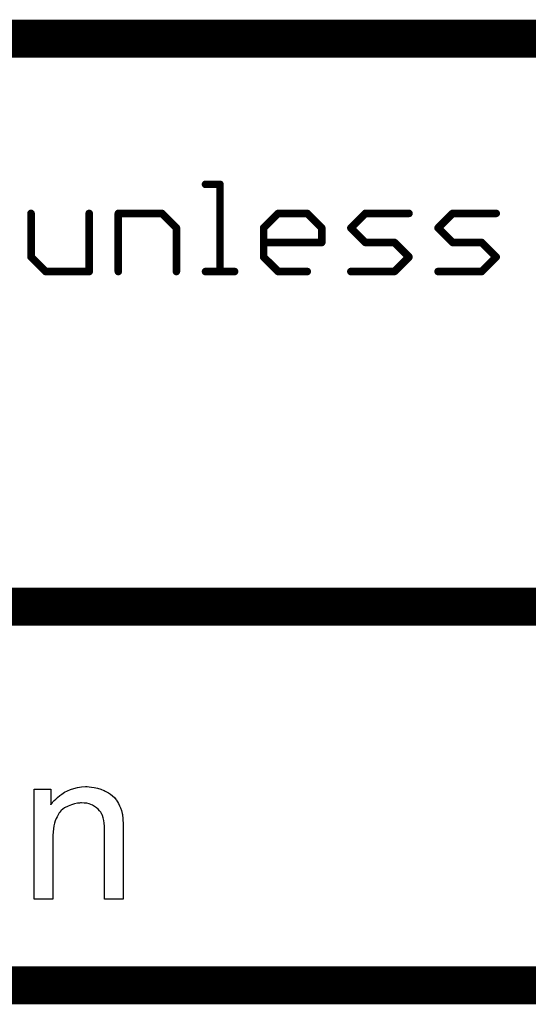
# Model space of a CAD drawing. Extents: x -1.7 to 9, y -2.8 to 5.2.
# Tile 84 of 227: x 5.728 to 5.996, y -2.82 to -2.3. Entities that reach past the tile are written whole.
import ezdxf

# ---------------------------------------------------------------- set-up
doc = ezdxf.new("R2010")
doc.units = 0
doc.layers.get('0').update_dxf_attribs({"linetype": 'CONTINUOUS'})
doc.layers.add('qfn32-50-23-b_document', color=1, linetype='CONTINUOUS')

# ---------------------------------------------------------------- blocks, each defined once
blk = doc.blocks.new('D59')
at = {"const_width": 0.001}
blk.add_lwpolyline([(-0.0005, 0, 1), (0.0005, 0, 1)], format="xyb", close=True, dxfattribs=at)
blk = doc.blocks.new('D61')
at = {"const_width": 0.002}
blk.add_lwpolyline([(-0.001, 0, 1), (0.001, 0, 1)], format="xyb", close=True, dxfattribs=at)

msp = doc.modelspace()

# ---------------------------------------------------------------- linework, layer by layer
at = {"layer": 'qfn32-50-23-b_document', "color": 1}
for points, const_width in [([(4.569582, -2.31), (6.369582, -2.31)], 0.02), ([(5.825583, -2.386961), (5.833256, -2.386961)], 0.004), ([(5.825583, -2.385961), (5.825583, -2.385961)], 0.002), ([(5.825583, -2.385961), (5.825583, -2.385961)], 0.002), ([(5.833256, -2.433), (5.833256, -2.386961)], 0.004), ([(5.834256, -2.386961), (5.834256, -2.386961)], 0.002), ([(5.834256, -2.386961), (5.834256, -2.386961)], 0.002), ([(5.833256, -2.387961), (5.833256, -2.387961)], 0.002), ([(5.833256, -2.387961), (5.833256, -2.387961)], 0.002), ([(5.733504, -2.425327), (5.733504, -2.402307)], 0.004), ([(5.734504, -2.402307), (5.734504, -2.402307)], 0.002), ([(5.734504, -2.402307), (5.734504, -2.402307)], 0.002), ([(5.764197, -2.433), (5.764197, -2.402307)], 0.004), ([(5.765197, -2.402307), (5.765197, -2.402307)], 0.002), ([(5.765197, -2.402307), (5.765197, -2.402307)], 0.002), ([(5.779543, -2.433), (5.779543, -2.402307)], 0.004), ([(5.779543, -2.402307), (5.802563, -2.402307)], 0.004), ([(5.779543, -2.401307), (5.779543, -2.401307)], 0.002), ([(5.779543, -2.401307), (5.779543, -2.401307)], 0.002), ([(5.780543, -2.402307), (5.780543, -2.402307)], 0.002), ([(5.780543, -2.402307), (5.780543, -2.402307)], 0.002), ([(5.802563, -2.402307), (5.810236, -2.40998)], 0.004), ([(5.802563, -2.403307), (5.802563, -2.403307)], 0.002), ([(5.802563, -2.403307), (5.802563, -2.403307)], 0.002), ([(5.80327, -2.4016), (5.80327, -2.4016)], 0.002), ([(5.80327, -2.4016), (5.80327, -2.4016)], 0.002), ([(5.856275, -2.40998), (5.863949, -2.402307)], 0.004), ([(5.863949, -2.402307), (5.879295, -2.402307)], 0.004), ([(5.863949, -2.401307), (5.863949, -2.401307)], 0.002), ([(5.863949, -2.401307), (5.863949, -2.401307)], 0.002), ([(5.864656, -2.403014), (5.864656, -2.403014)], 0.002), ([(5.864656, -2.403014), (5.864656, -2.403014)], 0.002), ([(5.879295, -2.402307), (5.886968, -2.40998)], 0.004), ([(5.879295, -2.403307), (5.879295, -2.403307)], 0.002), ([(5.879295, -2.403307), (5.879295, -2.403307)], 0.002), ([(5.880002, -2.4016), (5.880002, -2.4016)], 0.002), ([(5.880002, -2.4016), (5.880002, -2.4016)], 0.002), ([(5.902315, -2.40998), (5.909988, -2.402307)], 0.004), ([(5.909988, -2.402307), (5.933007, -2.402307)], 0.004), ([(5.909988, -2.401307), (5.909988, -2.401307)], 0.002), ([(5.909988, -2.401307), (5.909988, -2.401307)], 0.002), ([(5.910695, -2.403014), (5.910695, -2.403014)], 0.002), ([(5.910695, -2.403014), (5.910695, -2.403014)], 0.002), ([(5.933007, -2.403307), (5.933007, -2.403307)], 0.002), ([(5.933007, -2.403307), (5.933007, -2.403307)], 0.002), ([(5.948354, -2.40998), (5.956027, -2.402307)], 0.004), ([(5.956027, -2.402307), (5.979047, -2.402307)], 0.004), ([(5.956027, -2.401307), (5.956027, -2.401307)], 0.002), ([(5.956027, -2.401307), (5.956027, -2.401307)], 0.002), ([(5.956734, -2.403014), (5.956734, -2.403014)], 0.002), ([(5.956734, -2.403014), (5.956734, -2.403014)], 0.002), ([(5.979047, -2.403307), (5.979047, -2.403307)], 0.002), ([(5.979047, -2.403307), (5.979047, -2.403307)], 0.002), ([(5.810236, -2.433), (5.810236, -2.40998)], 0.004), ([(5.809529, -2.410688), (5.809529, -2.410688)], 0.002), ([(5.809529, -2.410688), (5.809529, -2.410688)], 0.002), ([(5.811236, -2.40998), (5.811236, -2.40998)], 0.002), ([(5.811236, -2.40998), (5.811236, -2.40998)], 0.002), ([(5.856275, -2.425327), (5.856275, -2.40998)], 0.004), ([(5.855568, -2.409273), (5.855568, -2.409273)], 0.002), ([(5.855568, -2.409273), (5.855568, -2.409273)], 0.002), ([(5.857275, -2.40998), (5.857275, -2.40998)], 0.002), ([(5.857275, -2.40998), (5.857275, -2.40998)], 0.002), ([(5.886968, -2.417654), (5.886968, -2.40998)], 0.004), ([(5.886261, -2.410688), (5.886261, -2.410688)], 0.002), ([(5.886261, -2.410688), (5.886261, -2.410688)], 0.002), ([(5.887968, -2.40998), (5.887968, -2.40998)], 0.002), ([(5.887968, -2.40998), (5.887968, -2.40998)], 0.002), ([(5.902315, -2.40998), (5.909988, -2.417654)], 0.004), ([(5.901608, -2.409273), (5.901608, -2.409273)], 0.002), ([(5.901608, -2.409273), (5.901608, -2.409273)], 0.002), ([(5.903022, -2.409273), (5.903022, -2.409273)], 0.002), ([(5.903022, -2.409273), (5.903022, -2.409273)], 0.002), ([(5.948354, -2.40998), (5.956027, -2.417654)], 0.004), ([(5.947647, -2.409273), (5.947647, -2.409273)], 0.002), ([(5.947647, -2.409273), (5.947647, -2.409273)], 0.002), ([(5.949061, -2.409273), (5.949061, -2.409273)], 0.002), ([(5.949061, -2.409273), (5.949061, -2.409273)], 0.002), ([(5.856275, -2.417654), (5.886968, -2.417654)], 0.004), ([(5.856275, -2.416654), (5.856275, -2.416654)], 0.002), ([(5.856275, -2.416654), (5.856275, -2.416654)], 0.002), ([(5.885968, -2.417654), (5.885968, -2.417654)], 0.002), ([(5.885968, -2.417654), (5.885968, -2.417654)], 0.002), ([(5.886968, -2.418654), (5.886968, -2.418654)], 0.002), ([(5.886968, -2.418654), (5.886968, -2.418654)], 0.002), ([(5.909988, -2.417654), (5.925334, -2.417654)], 0.004), ([(5.909281, -2.418361), (5.909281, -2.418361)], 0.002), ([(5.909281, -2.418361), (5.909281, -2.418361)], 0.002), ([(5.909988, -2.416654), (5.909988, -2.416654)], 0.002), ([(5.909988, -2.416654), (5.909988, -2.416654)], 0.002), ([(5.925334, -2.417654), (5.933007, -2.425327)], 0.004), ([(5.925334, -2.418654), (5.925334, -2.418654)], 0.002), ([(5.925334, -2.418654), (5.925334, -2.418654)], 0.002), ([(5.926041, -2.416947), (5.926041, -2.416947)], 0.002), ([(5.926041, -2.416947), (5.926041, -2.416947)], 0.002), ([(5.956027, -2.417654), (5.971373, -2.417654)], 0.004), ([(5.95532, -2.418361), (5.95532, -2.418361)], 0.002), ([(5.95532, -2.418361), (5.95532, -2.418361)], 0.002), ([(5.956027, -2.416654), (5.956027, -2.416654)], 0.002), ([(5.956027, -2.416654), (5.956027, -2.416654)], 0.002), ([(5.971373, -2.417654), (5.979047, -2.425327)], 0.004), ([(5.971373, -2.418654), (5.971373, -2.418654)], 0.002), ([(5.971373, -2.418654), (5.971373, -2.418654)], 0.002), ([(5.972081, -2.416947), (5.972081, -2.416947)], 0.002), ([(5.972081, -2.416947), (5.972081, -2.416947)], 0.002), ([(5.733504, -2.425327), (5.741177, -2.433)], 0.004), ([(5.732504, -2.425327), (5.732504, -2.425327)], 0.002), ([(5.732504, -2.425327), (5.732504, -2.425327)], 0.002), ([(5.734211, -2.42462), (5.734211, -2.42462)], 0.002), ([(5.734211, -2.42462), (5.734211, -2.42462)], 0.002), ([(5.856275, -2.425327), (5.863949, -2.433)], 0.004), ([(5.855275, -2.425327), (5.855275, -2.425327)], 0.002), ([(5.855275, -2.425327), (5.855275, -2.425327)], 0.002), ([(5.856983, -2.42462), (5.856983, -2.42462)], 0.002), ([(5.856983, -2.42462), (5.856983, -2.42462)], 0.002), ([(5.925334, -2.433), (5.933007, -2.425327)], 0.004), ([(5.9323, -2.426034), (5.9323, -2.426034)], 0.002), ([(5.9323, -2.426034), (5.9323, -2.426034)], 0.002), ([(5.933715, -2.426034), (5.933715, -2.426034)], 0.002), ([(5.933715, -2.426034), (5.933715, -2.426034)], 0.002), ([(5.971373, -2.433), (5.979047, -2.425327)], 0.004), ([(5.97834, -2.426034), (5.97834, -2.426034)], 0.002), ([(5.97834, -2.426034), (5.97834, -2.426034)], 0.002), ([(5.979754, -2.426034), (5.979754, -2.426034)], 0.002), ([(5.979754, -2.426034), (5.979754, -2.426034)], 0.002), ([(5.741177, -2.433), (5.764197, -2.433)], 0.004), ([(5.74047, -2.433707), (5.74047, -2.433707)], 0.002), ([(5.74047, -2.433707), (5.74047, -2.433707)], 0.002), ([(5.741177, -2.432), (5.741177, -2.432)], 0.002), ([(5.741177, -2.432), (5.741177, -2.432)], 0.002), ([(5.763197, -2.433), (5.763197, -2.433)], 0.002), ([(5.763197, -2.433), (5.763197, -2.433)], 0.002), ([(5.764197, -2.434), (5.764197, -2.434)], 0.002), ([(5.764197, -2.434), (5.764197, -2.434)], 0.002), ([(5.778543, -2.433), (5.778543, -2.433)], 0.002), ([(5.778543, -2.433), (5.778543, -2.433)], 0.002), ([(5.809236, -2.433), (5.809236, -2.433)], 0.002), ([(5.809236, -2.433), (5.809236, -2.433)], 0.002), ([(5.825583, -2.433), (5.840929, -2.433)], 0.004), ([(5.825583, -2.432), (5.825583, -2.432)], 0.002), ([(5.825583, -2.432), (5.825583, -2.432)], 0.002), ([(5.832256, -2.433), (5.832256, -2.433)], 0.002), ([(5.832256, -2.433), (5.832256, -2.433)], 0.002), ([(5.840929, -2.434), (5.840929, -2.434)], 0.002), ([(5.840929, -2.434), (5.840929, -2.434)], 0.002), ([(5.863949, -2.433), (5.879295, -2.433)], 0.004), ([(5.863241, -2.433707), (5.863241, -2.433707)], 0.002), ([(5.863241, -2.433707), (5.863241, -2.433707)], 0.002), ([(5.863949, -2.432), (5.863949, -2.432)], 0.002), ([(5.863949, -2.432), (5.863949, -2.432)], 0.002), ([(5.879295, -2.434), (5.879295, -2.434)], 0.002), ([(5.879295, -2.434), (5.879295, -2.434)], 0.002), ([(5.902315, -2.433), (5.925334, -2.433)], 0.004), ([(5.902315, -2.432), (5.902315, -2.432)], 0.002), ([(5.902315, -2.432), (5.902315, -2.432)], 0.002), ([(5.924627, -2.432293), (5.924627, -2.432293)], 0.002), ([(5.924627, -2.432293), (5.924627, -2.432293)], 0.002), ([(5.925334, -2.434), (5.925334, -2.434)], 0.002), ([(5.925334, -2.434), (5.925334, -2.434)], 0.002), ([(5.948354, -2.433), (5.971373, -2.433)], 0.004), ([(5.948354, -2.432), (5.948354, -2.432)], 0.002), ([(5.948354, -2.432), (5.948354, -2.432)], 0.002), ([(5.970666, -2.432293), (5.970666, -2.432293)], 0.002), ([(5.970666, -2.432293), (5.970666, -2.432293)], 0.002), ([(5.971373, -2.434), (5.971373, -2.434)], 0.002), ([(5.971373, -2.434), (5.971373, -2.434)], 0.002), ([(4.589582, -2.61), (6.369582, -2.61)], 0.02), ([(4.569582, -2.81), (6.369582, -2.81)], 0.02)]:
    msp.add_lwpolyline(points, dxfattribs=dict(at, const_width=const_width))
at = {"layer": 'qfn32-50-23-b_document', "color": 1, "const_width": 0.002}
for points in [[(5.825583, -2.385961, 1), (5.825583, -2.387961)], [(5.834256, -2.386961, 1), (5.832256, -2.386961)], [(5.833256, -2.387961, 1), (5.833256, -2.385961)], [(5.734504, -2.402307, 1), (5.732504, -2.402307)], [(5.765197, -2.402307, 1), (5.763197, -2.402307)], [(5.779543, -2.401307, 1), (5.779543, -2.403307)], [(5.780543, -2.402307, 1), (5.778543, -2.402307)], [(5.80327, -2.4016, 1), (5.801856, -2.403014)], [(5.802563, -2.403307, 1), (5.802563, -2.401307)], [(5.863949, -2.401307, 1), (5.863949, -2.403307)], [(5.864656, -2.403014, 0.999854), (5.863241, -2.4016)], [(5.880002, -2.4016, 1), (5.878588, -2.403014)], [(5.879295, -2.403307, 1), (5.879295, -2.401307)], [(5.909988, -2.401307, 1), (5.909988, -2.403307)], [(5.910695, -2.403014, 1), (5.909281, -2.4016)], [(5.933007, -2.403307, 1), (5.933007, -2.401307)], [(5.956027, -2.401307, 1), (5.956027, -2.403307)], [(5.956734, -2.403014, 1), (5.95532, -2.4016)], [(5.979047, -2.403307, 1), (5.979047, -2.401307)], [(5.811236, -2.40998, 1), (5.809236, -2.40998)], [(5.809529, -2.410688, 0.999854), (5.810943, -2.409273)], [(5.857275, -2.40998, 1), (5.855275, -2.40998)], [(5.855568, -2.409273, 1), (5.856983, -2.410688)], [(5.887968, -2.40998, 1), (5.885968, -2.40998)], [(5.886261, -2.410688, 0.999854), (5.887675, -2.409273)], [(5.901608, -2.409273, 1.000854), (5.903022, -2.410688)], [(5.903022, -2.409273, 0.999854), (5.901608, -2.410688)], [(5.947647, -2.409273, 1.000854), (5.949061, -2.410688)], [(5.949061, -2.409273, 0.999854), (5.947647, -2.410688)], [(5.856275, -2.416654, 1), (5.856275, -2.418654)], [(5.885968, -2.417654, 1), (5.887968, -2.417654)], [(5.886968, -2.418654, 1), (5.886968, -2.416654)], [(5.909988, -2.416654, 1), (5.909988, -2.418654)], [(5.909281, -2.418361, 1), (5.910695, -2.416947)], [(5.926041, -2.416947, 1), (5.924627, -2.418361)], [(5.925334, -2.418654, 1), (5.925334, -2.416654)], [(5.956027, -2.416654, 1), (5.956027, -2.418654)], [(5.95532, -2.418361, 1), (5.956734, -2.416947)], [(5.972081, -2.416947, 1.000854), (5.970666, -2.418361)], [(5.971373, -2.418654, 1), (5.971373, -2.416654)], [(5.734211, -2.42462, 1), (5.732797, -2.426034)], [(5.732504, -2.425327, 1), (5.734504, -2.425327)], [(5.856983, -2.42462, 1.000854), (5.855568, -2.426034)], [(5.855275, -2.425327, 1), (5.857275, -2.425327)], [(5.933715, -2.426034, 0.999854), (5.9323, -2.42462)], [(5.9323, -2.426034, 1.000854), (5.933715, -2.42462)], [(5.979754, -2.426034, 1), (5.97834, -2.42462)], [(5.97834, -2.426034, 1), (5.979754, -2.42462)], [(5.741177, -2.432, 1), (5.741177, -2.434)], [(5.74047, -2.433707, 1), (5.741884, -2.432293)], [(5.763197, -2.433, 1), (5.765197, -2.433)], [(5.764197, -2.434, 1), (5.764197, -2.432)], [(5.778543, -2.433, 1), (5.780543, -2.433)], [(5.809236, -2.433, 1), (5.811236, -2.433)], [(5.825583, -2.432, 1), (5.825583, -2.434)], [(5.832256, -2.433, 1), (5.834256, -2.433)], [(5.840929, -2.434, 1), (5.840929, -2.432)], [(5.863949, -2.432, 1), (5.863949, -2.434)], [(5.863241, -2.433707, 1.000854), (5.864656, -2.432293)], [(5.879295, -2.434, 1), (5.879295, -2.432)], [(5.902315, -2.432, 1), (5.902315, -2.434)], [(5.924627, -2.432293, 1), (5.926041, -2.433707)], [(5.925334, -2.434, 1), (5.925334, -2.432)], [(5.948354, -2.432, 1), (5.948354, -2.434)], [(5.970666, -2.432293, 0.999854), (5.972081, -2.433707)], [(5.971373, -2.434, 1), (5.971373, -2.432)]]:
    msp.add_lwpolyline(points, format="xyb", dxfattribs=at)
at = {"layer": 'qfn32-50-23-b_document', "color": 1}
msp.add_lwpolyline([(5.764122, -2.705157), (5.765395, -2.705273), (5.766899, -2.705504), (5.768518, -2.705851), (5.770254, -2.706314), (5.771874, -2.707008), (5.772105, -2.707124), (5.772568, -2.707356), (5.773378, -2.707703), (5.774303, -2.708281), (5.77546, -2.708975), (5.776502, -2.709901), (5.777543, -2.710827), (5.778469, -2.711983), (5.778584, -2.712099), (5.778816, -2.712562), (5.779163, -2.71314), (5.779741, -2.71395), (5.780204, -2.715107), (5.780667, -2.716264), (5.781245, -2.717653), (5.781592, -2.719157), (5.781592, -2.719273), (5.781708, -2.719735), (5.781824, -2.72043), (5.78194, -2.721355), (5.78194, -2.722744), (5.782055, -2.724363), (5.782171, -2.72633), (5.782171, -2.72876), (5.782171, -2.764396), (5.772337, -2.764396), (5.772337, -2.729223), (5.772337, -2.729107), (5.772337, -2.728991), (5.772337, -2.728182), (5.772337, -2.72714), (5.772221, -2.725867), (5.772105, -2.724363), (5.771874, -2.722859), (5.771527, -2.721471), (5.77118, -2.720198), (5.77118, -2.720082), (5.770948, -2.719735), (5.770601, -2.719157), (5.770254, -2.718463), (5.769675, -2.717769), (5.768981, -2.716959), (5.768056, -2.716149), (5.767014, -2.715454), (5.766899, -2.715339), (5.766551, -2.715107), (5.765857, -2.714876), (5.765047, -2.714529), (5.764122, -2.714182), (5.762965, -2.713835), (5.761576, -2.713719), (5.760188, -2.713603), (5.759609, -2.713603), (5.759147, -2.713719), (5.75799, -2.713835), (5.756486, -2.714066), (5.754866, -2.714645), (5.753015, -2.715339), (5.751163, -2.716264), (5.749428, -2.717653), (5.749197, -2.717884), (5.748734, -2.718463), (5.748387, -2.718925), (5.748039, -2.719504), (5.747577, -2.720198), (5.74723, -2.721008), (5.746767, -2.721934), (5.746304, -2.723091), (5.745957, -2.724363), (5.74561, -2.725752), (5.745378, -2.727256), (5.745147, -2.728876), (5.744916, -2.730843), (5.744916, -2.732809), (5.744916, -2.764396), (5.735081, -2.764396), (5.735081, -2.706314), (5.743874, -2.706314), (5.743874, -2.714645), (5.74399, -2.714529), (5.744221, -2.714182), (5.744569, -2.713719), (5.745031, -2.71314), (5.745725, -2.712446), (5.746535, -2.711636), (5.747461, -2.710711), (5.748618, -2.709785), (5.749775, -2.708975), (5.751163, -2.70805), (5.752667, -2.70724), (5.754287, -2.706546), (5.756139, -2.705967), (5.75799, -2.705504), (5.760072, -2.705157), (5.762271, -2.705041), (5.763196, -2.705041), (5.764122, -2.705157)], dxfattribs=at)

# ---------------------------------------------------------------- block references
at = {"layer": 'qfn32-50-23-b_document'}
for name, p in [('D61', (5.825583, -2.386961)), ('D59', (5.825583, -2.385961)), ('D59', (5.825583, -2.385961)), ('D59', (5.825583, -2.385961)), ('D61', (5.833256, -2.386961)), ('D61', (5.833256, -2.386961)), ('D59', (5.832256, -2.386961)), ('D59', (5.833256, -2.385961)), ('D59', (5.834256, -2.386961)), ('D59', (5.834256, -2.386961)), ('D59', (5.834256, -2.386961)), ('D59', (5.825583, -2.387961)), ('D59', (5.833256, -2.387961)), ('D59', (5.833256, -2.387961)), ('D59', (5.833256, -2.387961)), ('D61', (5.733504, -2.402307)), ('D59', (5.732504, -2.402307)), ('D59', (5.734504, -2.402307)), ('D59', (5.734504, -2.402307)), ('D59', (5.734504, -2.402307)), ('D61', (5.764197, -2.402307)), ('D59', (5.763197, -2.402307)), ('D59', (5.765197, -2.402307)), ('D59', (5.765197, -2.402307)), ('D59', (5.765197, -2.402307)), ('D61', (5.779543, -2.402307)), ('D61', (5.779543, -2.402307)), ('D59', (5.778543, -2.402307)), ('D59', (5.779543, -2.401307)), ('D59', (5.779543, -2.401307)), ('D59', (5.779543, -2.401307)), ('D59', (5.779543, -2.403307)), ('D59', (5.780543, -2.402307)), ('D59', (5.780543, -2.402307)), ('D59', (5.780543, -2.402307)), ('D61', (5.802563, -2.402307)), ('D61', (5.802563, -2.402307)), ('D59', (5.801856, -2.403014)), ('D59', (5.802563, -2.401307)), ('D59', (5.802563, -2.403307)), ('D59', (5.802563, -2.403307)), ('D59', (5.802563, -2.403307)), ('D59', (5.80327, -2.4016)), ('D59', (5.80327, -2.4016)), ('D59', (5.80327, -2.4016)), ('D61', (5.863949, -2.402307)), ('D61', (5.863949, -2.402307)), ('D59', (5.863241, -2.4016)), ('D59', (5.863949, -2.401307)), ('D59', (5.863949, -2.401307)), ('D59', (5.863949, -2.401307)), ('D59', (5.863949, -2.403307)), ('D59', (5.864656, -2.403014)), ('D59', (5.864656, -2.403014)), ('D59', (5.864656, -2.403014)), ('D61', (5.879295, -2.402307)), ('D61', (5.879295, -2.402307)), ('D59', (5.878588, -2.403014)), ('D59', (5.879295, -2.401307)), ('D59', (5.879295, -2.403307)), ('D59', (5.879295, -2.403307)), ('D59', (5.879295, -2.403307)), ('D59', (5.880002, -2.4016)), ('D59', (5.880002, -2.4016)), ('D59', (5.880002, -2.4016)), ('D61', (5.909988, -2.402307)), ('D61', (5.909988, -2.402307)), ('D59', (5.909281, -2.4016)), ('D59', (5.909988, -2.401307)), ('D59', (5.909988, -2.401307)), ('D59', (5.909988, -2.401307)), ('D59', (5.909988, -2.403307)), ('D59', (5.910695, -2.403014)), ('D59', (5.910695, -2.403014)), ('D59', (5.910695, -2.403014)), ('D61', (5.933007, -2.402307)), ('D59', (5.933007, -2.401307)), ('D59', (5.933007, -2.403307)), ('D59', (5.933007, -2.403307)), ('D59', (5.933007, -2.403307)), ('D61', (5.956027, -2.402307)), ('D61', (5.956027, -2.402307)), ('D59', (5.95532, -2.4016)), ('D59', (5.956027, -2.401307)), ('D59', (5.956027, -2.401307)), ('D59', (5.956027, -2.401307)), ('D59', (5.956027, -2.403307)), ('D59', (5.956734, -2.403014)), ('D59', (5.956734, -2.403014)), ('D59', (5.956734, -2.403014)), ('D61', (5.979047, -2.402307)), ('D59', (5.979047, -2.401307)), ('D59', (5.979047, -2.403307)), ('D59', (5.979047, -2.403307)), ('D59', (5.979047, -2.403307)), ('D61', (5.810236, -2.40998)), ('D61', (5.810236, -2.40998)), ('D59', (5.809236, -2.40998)), ('D59', (5.809529, -2.410688)), ('D59', (5.809529, -2.410688)), ('D59', (5.809529, -2.410688)), ('D59', (5.810943, -2.409273)), ('D59', (5.811236, -2.40998)), ('D59', (5.811236, -2.40998)), ('D59', (5.811236, -2.40998)), ('D61', (5.856275, -2.40998)), ('D61', (5.856275, -2.40998)), ('D59', (5.855275, -2.40998)), ('D59', (5.855568, -2.409273)), ('D59', (5.855568, -2.409273)), ('D59', (5.855568, -2.409273)), ('D59', (5.856983, -2.410688)), ('D59', (5.857275, -2.40998)), ('D59', (5.857275, -2.40998)), ('D59', (5.857275, -2.40998)), ('D61', (5.886968, -2.40998)), ('D61', (5.886968, -2.40998)), ('D59', (5.885968, -2.40998)), ('D59', (5.886261, -2.410688)), ('D59', (5.886261, -2.410688)), ('D59', (5.886261, -2.410688)), ('D59', (5.887675, -2.409273)), ('D59', (5.887968, -2.40998)), ('D59', (5.887968, -2.40998)), ('D59', (5.887968, -2.40998)), ('D61', (5.902315, -2.40998)), ('D61', (5.902315, -2.40998)), ('D59', (5.901608, -2.409273)), ('D59', (5.901608, -2.409273)), ('D59', (5.901608, -2.409273)), ('D59', (5.901608, -2.410688)), ('D59', (5.903022, -2.409273)), ('D59', (5.903022, -2.409273)), ('D59', (5.903022, -2.409273)), ('D59', (5.903022, -2.410688)), ('D61', (5.948354, -2.40998)), ('D61', (5.948354, -2.40998)), ('D59', (5.947647, -2.409273)), ('D59', (5.947647, -2.409273)), ('D59', (5.947647, -2.409273)), ('D59', (5.947647, -2.410688)), ('D59', (5.949061, -2.409273)), ('D59', (5.949061, -2.409273)), ('D59', (5.949061, -2.409273)), ('D59', (5.949061, -2.410688)), ('D61', (5.856275, -2.417654)), ('D59', (5.856275, -2.416654)), ('D59', (5.856275, -2.416654)), ('D59', (5.856275, -2.416654)), ('D59', (5.856275, -2.418654)), ('D61', (5.886968, -2.417654)), ('D61', (5.886968, -2.417654)), ('D59', (5.885968, -2.417654)), ('D59', (5.885968, -2.417654)), ('D59', (5.885968, -2.417654)), ('D59', (5.886968, -2.416654)), ('D59', (5.886968, -2.418654)), ('D59', (5.886968, -2.418654)), ('D59', (5.886968, -2.418654)), ('D59', (5.887968, -2.417654)), ('D61', (5.909988, -2.417654)), ('D59', (5.909281, -2.418361)), ('D59', (5.909281, -2.418361)), ('D59', (5.909281, -2.418361)), ('D59', (5.909988, -2.416654)), ('D59', (5.909988, -2.416654)), ('D59', (5.909988, -2.416654)), ('D59', (5.909988, -2.418654)), ('D59', (5.910695, -2.416947)), ('D61', (5.925334, -2.417654)), ('D61', (5.925334, -2.417654)), ('D59', (5.924627, -2.418361)), ('D59', (5.925334, -2.416654)), ('D59', (5.925334, -2.418654)), ('D59', (5.925334, -2.418654)), ('D59', (5.925334, -2.418654)), ('D59', (5.926041, -2.416947)), ('D59', (5.926041, -2.416947)), ('D59', (5.926041, -2.416947)), ('D61', (5.956027, -2.417654)), ('D61', (5.956027, -2.417654)), ('D59', (5.95532, -2.418361)), ('D59', (5.95532, -2.418361)), ('D59', (5.95532, -2.418361)), ('D59', (5.956027, -2.416654)), ('D59', (5.956027, -2.416654)), ('D59', (5.956027, -2.416654)), ('D59', (5.956027, -2.418654)), ('D59', (5.956734, -2.416947)), ('D61', (5.971373, -2.417654)), ('D61', (5.971373, -2.417654)), ('D59', (5.970666, -2.418361)), ('D59', (5.971373, -2.416654)), ('D59', (5.971373, -2.418654)), ('D59', (5.971373, -2.418654)), ('D59', (5.971373, -2.418654)), ('D59', (5.972081, -2.416947)), ('D59', (5.972081, -2.416947)), ('D59', (5.972081, -2.416947)), ('D61', (5.733504, -2.425327)), ('D61', (5.733504, -2.425327)), ('D59', (5.732504, -2.425327)), ('D59', (5.732504, -2.425327)), ('D59', (5.732504, -2.425327)), ('D59', (5.732797, -2.426034)), ('D59', (5.734211, -2.42462)), ('D59', (5.734211, -2.42462)), ('D59', (5.734211, -2.42462)), ('D59', (5.734504, -2.425327)), ('D61', (5.856275, -2.425327)), ('D61', (5.856275, -2.425327)), ('D59', (5.855275, -2.425327)), ('D59', (5.855275, -2.425327)), ('D59', (5.855275, -2.425327)), ('D59', (5.855568, -2.426034)), ('D59', (5.856983, -2.42462)), ('D59', (5.856983, -2.42462)), ('D59', (5.856983, -2.42462)), ('D59', (5.857275, -2.425327)), ('D61', (5.933007, -2.425327)), ('D61', (5.933007, -2.425327)), ('D59', (5.9323, -2.42462)), ('D59', (5.9323, -2.426034)), ('D59', (5.9323, -2.426034)), ('D59', (5.9323, -2.426034)), ('D59', (5.933715, -2.42462)), ('D59', (5.933715, -2.426034)), ('D59', (5.933715, -2.426034)), ('D59', (5.933715, -2.426034)), ('D61', (5.979047, -2.425327)), ('D61', (5.979047, -2.425327)), ('D59', (5.97834, -2.42462)), ('D59', (5.97834, -2.426034)), ('D59', (5.97834, -2.426034)), ('D59', (5.97834, -2.426034)), ('D59', (5.979754, -2.42462)), ('D59', (5.979754, -2.426034)), ('D59', (5.979754, -2.426034)), ('D59', (5.979754, -2.426034)), ('D61', (5.741177, -2.433)), ('D61', (5.741177, -2.433)), ('D59', (5.74047, -2.433707)), ('D59', (5.74047, -2.433707)), ('D59', (5.74047, -2.433707)), ('D59', (5.741177, -2.432)), ('D59', (5.741177, -2.432)), ('D59', (5.741177, -2.432)), ('D59', (5.741177, -2.434)), ('D59', (5.741884, -2.432293)), ('D61', (5.764197, -2.433)), ('D61', (5.764197, -2.433)), ('D59', (5.763197, -2.433)), ('D59', (5.763197, -2.433)), ('D59', (5.763197, -2.433)), ('D59', (5.764197, -2.432)), ('D59', (5.764197, -2.434)), ('D59', (5.764197, -2.434)), ('D59', (5.764197, -2.434)), ('D59', (5.765197, -2.433)), ('D61', (5.779543, -2.433)), ('D59', (5.778543, -2.433)), ('D59', (5.778543, -2.433)), ('D59', (5.778543, -2.433)), ('D59', (5.780543, -2.433)), ('D61', (5.810236, -2.433)), ('D59', (5.809236, -2.433)), ('D59', (5.809236, -2.433)), ('D59', (5.809236, -2.433)), ('D59', (5.811236, -2.433)), ('D61', (5.825583, -2.433)), ('D59', (5.825583, -2.432)), ('D59', (5.825583, -2.432)), ('D59', (5.825583, -2.432)), ('D59', (5.825583, -2.434)), ('D61', (5.833256, -2.433)), ('D59', (5.832256, -2.433)), ('D59', (5.832256, -2.433)), ('D59', (5.832256, -2.433)), ('D59', (5.834256, -2.433)), ('D61', (5.840929, -2.433)), ('D59', (5.840929, -2.432)), ('D59', (5.840929, -2.434)), ('D59', (5.840929, -2.434)), ('D59', (5.840929, -2.434)), ('D61', (5.863949, -2.433)), ('D61', (5.863949, -2.433)), ('D59', (5.863241, -2.433707)), ('D59', (5.863241, -2.433707)), ('D59', (5.863241, -2.433707)), ('D59', (5.863949, -2.432)), ('D59', (5.863949, -2.432)), ('D59', (5.863949, -2.432)), ('D59', (5.863949, -2.434)), ('D59', (5.864656, -2.432293)), ('D61', (5.879295, -2.433)), ('D59', (5.879295, -2.432)), ('D59', (5.879295, -2.434)), ('D59', (5.879295, -2.434)), ('D59', (5.879295, -2.434)), ('D61', (5.902315, -2.433)), ('D59', (5.902315, -2.432)), ('D59', (5.902315, -2.432)), ('D59', (5.902315, -2.432)), ('D59', (5.902315, -2.434)), ('D61', (5.925334, -2.433)), ('D61', (5.925334, -2.433)), ('D59', (5.924627, -2.432293)), ('D59', (5.924627, -2.432293)), ('D59', (5.924627, -2.432293)), ('D59', (5.925334, -2.432)), ('D59', (5.925334, -2.434)), ('D59', (5.925334, -2.434)), ('D59', (5.925334, -2.434)), ('D59', (5.926041, -2.433707)), ('D61', (5.948354, -2.433)), ('D59', (5.948354, -2.432)), ('D59', (5.948354, -2.432)), ('D59', (5.948354, -2.432)), ('D59', (5.948354, -2.434)), ('D61', (5.971373, -2.433)), ('D61', (5.971373, -2.433)), ('D59', (5.970666, -2.432293)), ('D59', (5.970666, -2.432293)), ('D59', (5.970666, -2.432293)), ('D59', (5.971373, -2.432)), ('D59', (5.971373, -2.434)), ('D59', (5.971373, -2.434)), ('D59', (5.971373, -2.434)), ('D59', (5.972081, -2.433707))]:
    msp.add_blockref(name, p, dxfattribs=at)

doc.saveas('drawing.dxf')
